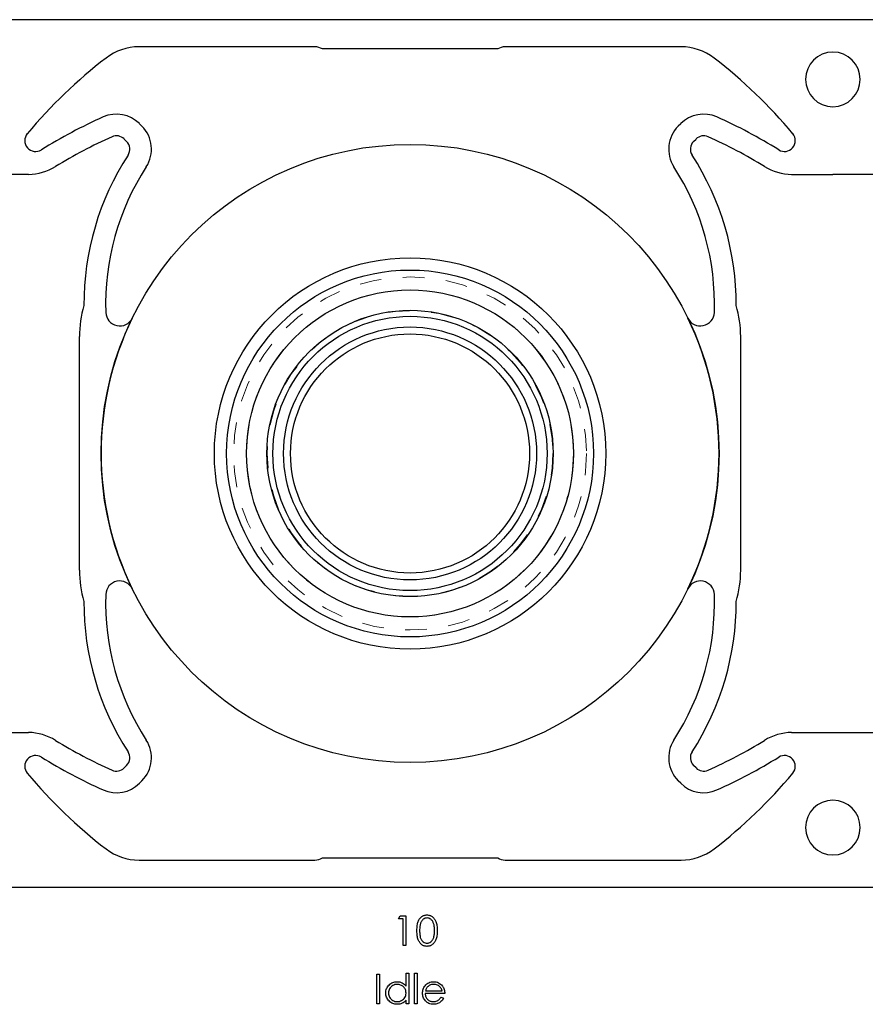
# Model space of a CAD drawing. Header units: inches. Extents: x 370 to 474, y 80 to 168.
# Tile 16 of 170: x 389.67 to 393.57, y 84.71 to 89.25. Entities that reach past the tile are written whole.
import ezdxf

# ---------------------------------------------------------------- set-up
doc = ezdxf.new("R2010")
doc.units = ezdxf.units.IN
doc.header["$LTSCALE"] = 0.5
doc.header["$MEASUREMENT"] = 0
doc.linetypes.add('HIDDEN', pattern=[0.225, 0.15, -0.075])
doc.layers.add('APP-M-S', color=30, linetype='Continuous')

msp = doc.modelspace()

# ---------------------------------------------------------------- linework, layer by layer
at = {"color": 7, "linetype": 'Continuous'}
for p, q in [((391.4161, 85.1017), (391.4242, 85.1158)), ((391.4373, 85.1017), (391.4161, 85.1017)), ((391.4161, 85.1017), (391.4161, 85.1017)), ((391.4242, 85.1158), (391.4497, 85.1158)), ((391.4373, 84.978), (391.4373, 85.1017)), ((391.4373, 85.1017), (391.4373, 85.1017)), ((391.4497, 85.1158), (391.4497, 85.1158)), ((391.4497, 85.1158), (391.4497, 84.978)), ((391.5032, 85.0761), (391.5042, 85.0808)), ((391.5042, 85.0808), (391.5054, 85.0851)), ((391.5054, 85.0851), (391.5068, 85.0891)), ((391.5068, 85.0891), (391.5083, 85.0927)), ((391.5083, 85.0927), (391.51, 85.0961)), ((391.51, 85.0961), (391.5118, 85.0992)), ((391.5118, 85.0992), (391.5138, 85.1022)), ((391.5138, 85.1022), (391.5159, 85.1049)), ((391.5166, 85.0784), (391.5157, 85.0749)), ((391.5159, 85.1049), (391.5182, 85.1074)), ((391.5175, 85.0815), (391.5166, 85.0784)), ((391.5187, 85.0843), (391.5175, 85.0815)), ((391.5182, 85.1074), (391.5206, 85.1096)), ((391.5199, 85.087), (391.5187, 85.0843)), ((391.5213, 85.0895), (391.5199, 85.087)), ((391.5206, 85.1096), (391.5232, 85.1116)), ((391.5228, 85.0918), (391.5213, 85.0895)), ((391.5244, 85.0939), (391.5228, 85.0918)), ((391.5232, 85.1116), (391.5259, 85.1134)), ((391.5261, 85.0958), (391.5244, 85.0939)), ((391.5259, 85.1134), (391.5287, 85.115)), ((391.528, 85.0976), (391.5261, 85.0958)), ((391.53, 85.0992), (391.528, 85.0976)), ((391.5287, 85.115), (391.5315, 85.1163)), ((391.5341, 85.1018), (391.53, 85.0992)), ((391.5315, 85.1163), (391.5345, 85.1174)), ((391.5384, 85.1037), (391.5341, 85.1018)), ((391.5345, 85.1174), (391.5375, 85.1183)), ((391.5375, 85.1183), (391.5406, 85.1189)), ((391.5429, 85.1048), (391.5384, 85.1037)), ((391.5406, 85.1189), (391.5437, 85.1192)), ((391.5474, 85.1052), (391.5429, 85.1048)), ((391.5437, 85.1192), (391.547, 85.1193)), ((391.547, 85.1193), (391.547, 85.1193)), ((391.547, 85.1193), (391.5503, 85.1192)), ((391.5519, 85.1048), (391.5474, 85.1052)), ((391.5474, 85.1052), (391.5474, 85.1052)), ((391.5503, 85.1192), (391.5535, 85.1189)), ((391.5563, 85.1037), (391.5519, 85.1048)), ((391.5535, 85.1189), (391.5566, 85.1183)), ((391.5606, 85.1018), (391.5563, 85.1037)), ((391.5566, 85.1183), (391.5597, 85.1174)), ((391.5597, 85.1174), (391.5627, 85.1163)), ((391.5647, 85.0992), (391.5606, 85.1018)), ((391.5627, 85.1163), (391.5656, 85.115)), ((391.5667, 85.0976), (391.5647, 85.0992)), ((391.5656, 85.115), (391.5684, 85.1134)), ((391.5686, 85.0958), (391.5667, 85.0976)), ((391.5684, 85.1134), (391.5712, 85.1116)), ((391.5704, 85.0937), (391.5686, 85.0958)), ((391.572, 85.0915), (391.5704, 85.0937)), ((391.5712, 85.1116), (391.5738, 85.1096)), ((391.5736, 85.089), (391.572, 85.0915)), ((391.575, 85.0863), (391.5736, 85.089)), ((391.5738, 85.1096), (391.5763, 85.1072)), ((391.5763, 85.0834), (391.575, 85.0863)), ((391.5763, 85.1072), (391.5786, 85.1047)), ((391.5776, 85.0802), (391.5763, 85.0834)), ((391.5786, 85.0769), (391.5776, 85.0802)), ((391.5786, 85.1047), (391.5808, 85.1019)), ((391.5796, 85.0733), (391.5786, 85.0769)), ((391.5808, 85.1019), (391.5829, 85.0989)), ((391.5829, 85.0989), (391.5848, 85.0957)), ((391.5848, 85.0957), (391.5866, 85.0921)), ((391.5866, 85.0921), (391.5883, 85.0884)), ((391.5883, 85.0884), (391.5897, 85.0844)), ((391.5897, 85.0844), (391.591, 85.08)), ((391.591, 85.08), (391.5921, 85.0753)), ((391.5009, 85.0468), (391.501, 85.0535)), ((391.501, 85.0403), (391.5009, 85.0468)), ((391.501, 85.0535), (391.5013, 85.0597)), ((391.5013, 85.0341), (391.501, 85.0403)), ((391.5013, 85.0597), (391.5018, 85.0656)), ((391.5018, 85.0282), (391.5013, 85.0341)), ((391.5018, 85.0656), (391.5024, 85.0711)), ((391.5024, 85.0711), (391.5032, 85.0761)), ((391.5134, 85.0525), (391.5133, 85.0469)), ((391.5133, 85.0469), (391.5134, 85.0414)), ((391.5136, 85.0577), (391.5134, 85.0525)), ((391.5134, 85.0414), (391.5136, 85.0362)), ((391.5139, 85.0625), (391.5136, 85.0577)), ((391.5136, 85.0362), (391.5139, 85.0313)), ((391.5144, 85.067), (391.5139, 85.0625)), ((391.5139, 85.0313), (391.5143, 85.0269)), ((391.515, 85.0712), (391.5144, 85.067)), ((391.5157, 85.0749), (391.515, 85.0712)), ((391.5804, 85.0695), (391.5796, 85.0733)), ((391.581, 85.0654), (391.5804, 85.0695)), ((391.5809, 85.0281), (391.5814, 85.0325)), ((391.5815, 85.0611), (391.581, 85.0654)), ((391.5814, 85.0325), (391.5819, 85.0371)), ((391.5819, 85.0566), (391.5815, 85.0611)), ((391.5821, 85.0519), (391.5819, 85.0566)), ((391.5819, 85.0371), (391.5821, 85.0419)), ((391.5822, 85.0469), (391.5821, 85.0519)), ((391.5821, 85.0419), (391.5822, 85.0469)), ((391.5822, 85.0469), (391.5822, 85.0469)), ((391.5921, 85.0753), (391.593, 85.0703)), ((391.593, 85.0703), (391.5937, 85.0649)), ((391.5937, 85.0649), (391.5942, 85.0592)), ((391.5942, 85.0345), (391.5937, 85.0289)), ((391.5942, 85.0592), (391.5944, 85.0532)), ((391.5944, 85.0405), (391.5942, 85.0345)), ((391.5944, 85.0532), (391.5946, 85.0468)), ((391.5946, 85.0468), (391.5944, 85.0405)), ((391.5946, 85.0468), (391.5946, 85.0468)), ((391.5024, 85.0228), (391.5018, 85.0282)), ((391.5032, 85.0177), (391.5024, 85.0228)), ((391.5042, 85.013), (391.5032, 85.0177)), ((391.5055, 85.0086), (391.5042, 85.013)), ((391.5068, 85.0047), (391.5055, 85.0086)), ((391.5084, 85.0011), (391.5068, 85.0047)), ((391.5101, 84.9976), (391.5084, 85.0011)), ((391.5119, 84.9945), (391.5101, 84.9976)), ((391.5139, 84.9915), (391.5119, 84.9945)), ((391.5161, 84.9888), (391.5139, 84.9915)), ((391.5143, 85.0269), (391.515, 85.0227)), ((391.515, 85.0227), (391.5157, 85.0189)), ((391.5157, 85.0189), (391.5165, 85.0155)), ((391.5183, 84.9863), (391.5161, 84.9888)), ((391.5165, 85.0155), (391.5175, 85.0124)), ((391.5175, 85.0124), (391.5187, 85.0095)), ((391.5207, 84.9841), (391.5183, 84.9863)), ((391.5187, 85.0095), (391.5199, 85.0069)), ((391.5199, 85.0069), (391.5212, 85.0044)), ((391.5212, 85.0044), (391.5227, 85.0021)), ((391.5227, 85.0021), (391.5244, 85)), ((391.5244, 85), (391.5261, 84.998)), ((391.5261, 84.998), (391.528, 84.9963)), ((391.528, 84.9963), (391.53, 84.9947)), ((391.53, 84.9947), (391.5342, 84.992)), ((391.5342, 84.992), (391.5385, 84.9901)), ((391.5385, 84.9901), (391.5429, 84.989)), ((391.5429, 84.989), (391.5474, 84.9886)), ((391.5474, 84.9886), (391.552, 84.989)), ((391.5474, 84.9886), (391.5474, 84.9886)), ((391.552, 84.989), (391.5564, 84.9901)), ((391.5564, 84.9901), (391.5606, 84.9919)), ((391.5606, 84.9919), (391.5647, 84.9945)), ((391.5647, 84.9945), (391.5667, 84.9961)), ((391.5667, 84.9961), (391.5685, 84.9978)), ((391.5685, 84.9978), (391.5702, 84.9998)), ((391.5702, 84.9998), (391.5718, 85.0019)), ((391.5718, 85.0019), (391.5733, 85.0042)), ((391.5733, 85.0042), (391.5747, 85.0067)), ((391.5764, 84.9867), (391.5739, 84.9844)), ((391.5747, 85.0067), (391.5759, 85.0094)), ((391.5759, 85.0094), (391.577, 85.0123)), ((391.5788, 84.9892), (391.5764, 84.9867)), ((391.577, 85.0123), (391.5782, 85.016)), ((391.577, 85.0123), (391.577, 85.0123)), ((391.5782, 85.016), (391.5793, 85.0198)), ((391.581, 84.992), (391.5788, 84.9892)), ((391.5793, 85.0198), (391.5802, 85.0239)), ((391.5802, 85.0239), (391.5809, 85.0281)), ((391.583, 84.995), (391.581, 84.992)), ((391.585, 84.9983), (391.583, 84.995)), ((391.5867, 85.0018), (391.585, 84.9983)), ((391.5883, 85.0055), (391.5867, 85.0018)), ((391.5898, 85.0095), (391.5883, 85.0055)), ((391.5911, 85.0139), (391.5898, 85.0095)), ((391.5921, 85.0185), (391.5911, 85.0139)), ((391.593, 85.0235), (391.5921, 85.0185)), ((391.5937, 85.0289), (391.593, 85.0235)), ((391.4497, 84.978), (391.4373, 84.978)), ((391.4373, 84.978), (391.4373, 84.978)), ((391.4497, 84.978), (391.4497, 84.978)), ((391.5233, 84.9821), (391.5207, 84.9841)), ((391.526, 84.9803), (391.5233, 84.9821)), ((391.5288, 84.9788), (391.526, 84.9803)), ((391.5316, 84.9774), (391.5288, 84.9788)), ((391.5345, 84.9764), (391.5316, 84.9774)), ((391.5375, 84.9756), (391.5345, 84.9764)), ((391.5406, 84.9749), (391.5375, 84.9756)), ((391.5437, 84.9746), (391.5406, 84.9749)), ((391.547, 84.9745), (391.5437, 84.9746)), ((391.5503, 84.9746), (391.547, 84.9745)), ((391.547, 84.9745), (391.547, 84.9745)), ((391.5535, 84.975), (391.5503, 84.9746)), ((391.5567, 84.9756), (391.5535, 84.975)), ((391.5597, 84.9764), (391.5567, 84.9756)), ((391.5627, 84.9775), (391.5597, 84.9764)), ((391.5656, 84.9789), (391.5627, 84.9775)), ((391.5685, 84.9805), (391.5656, 84.9789)), ((391.5712, 84.9823), (391.5685, 84.9805)), ((391.5739, 84.9844), (391.5712, 84.9823)), ((391.4506, 84.7902), (391.4506, 84.8503)), ((391.4506, 84.8503), (391.4506, 84.8503)), ((391.4506, 84.8503), (391.4629, 84.8503)), ((391.463, 84.8503), (391.4629, 84.709)), ((391.4894, 84.709), (391.4894, 84.8503)), ((391.4895, 84.8503), (391.5018, 84.8503)), ((391.5018, 84.8503), (391.5018, 84.8503)), ((391.5018, 84.8503), (391.5018, 84.709)), ((391.3163, 84.8468), (391.3287, 84.8468)), ((391.3163, 84.709), (391.3163, 84.8468)), ((391.3287, 84.8468), (391.3287, 84.8468)), ((391.3287, 84.8468), (391.3287, 84.709)), ((391.3806, 84.8029), (391.385, 84.8055)), ((391.385, 84.8055), (391.3896, 84.8076)), ((391.3896, 84.8076), (391.3944, 84.8093)), ((391.3944, 84.8093), (391.3993, 84.8105)), ((391.3993, 84.8105), (391.4045, 84.8112)), ((391.4045, 84.8112), (391.4098, 84.8114)), ((391.4098, 84.8114), (391.4098, 84.8114)), ((391.4098, 84.8114), (391.416, 84.8111)), ((391.416, 84.8111), (391.4218, 84.8101)), ((391.4218, 84.8101), (391.4274, 84.8084)), ((391.4274, 84.8084), (391.4326, 84.8061)), ((391.4326, 84.8061), (391.4376, 84.8031)), ((391.5461, 84.8009), (391.5506, 84.8041)), ((391.5506, 84.8041), (391.5553, 84.8067)), ((391.5553, 84.8067), (391.5604, 84.8088)), ((391.5604, 84.8088), (391.5658, 84.8103)), ((391.5658, 84.8103), (391.5715, 84.8111)), ((391.5715, 84.8111), (391.5775, 84.8114)), ((391.5775, 84.8114), (391.5775, 84.8114)), ((391.5775, 84.8114), (391.5837, 84.8111)), ((391.5837, 84.8111), (391.5896, 84.8102)), ((391.5896, 84.8102), (391.5951, 84.8087)), ((391.5951, 84.8087), (391.6003, 84.8065)), ((391.6003, 84.8065), (391.6052, 84.8037)), ((391.357, 84.7596), (391.3572, 84.7648)), ((391.3572, 84.7542), (391.357, 84.7596)), ((391.357, 84.7596), (391.357, 84.7596)), ((391.3572, 84.7648), (391.3579, 84.7699)), ((391.3579, 84.7699), (391.3591, 84.7748)), ((391.3591, 84.7748), (391.3608, 84.7795)), ((391.3608, 84.7795), (391.363, 84.7839)), ((391.363, 84.7839), (391.3657, 84.7882)), ((391.3657, 84.7882), (391.3688, 84.7923)), ((391.3688, 84.7923), (391.3725, 84.7962)), ((391.3696, 84.7646), (391.3693, 84.7595)), ((391.3693, 84.7595), (391.3693, 84.7595)), ((391.3693, 84.7595), (391.3697, 84.7543)), ((391.3707, 84.7697), (391.3696, 84.7646)), ((391.3724, 84.7746), (391.3707, 84.7697)), ((391.3748, 84.7793), (391.3724, 84.7746)), ((391.3725, 84.7962), (391.3764, 84.7998)), ((391.3778, 84.7838), (391.3748, 84.7793)), ((391.3764, 84.7998), (391.3806, 84.8029)), ((391.3813, 84.7876), (391.3778, 84.7838)), ((391.3852, 84.791), (391.3813, 84.7876)), ((391.3897, 84.7939), (391.3852, 84.791)), ((391.3944, 84.7961), (391.3897, 84.7939)), ((391.3994, 84.7978), (391.3944, 84.7961)), ((391.4046, 84.7987), (391.3994, 84.7978)), ((391.41, 84.7991), (391.4046, 84.7987)), ((391.4142, 84.7989), (391.41, 84.7991)), ((391.4182, 84.7984), (391.4142, 84.7989)), ((391.4221, 84.7975), (391.4182, 84.7984)), ((391.4258, 84.7962), (391.4221, 84.7975)), ((391.4293, 84.7946), (391.4258, 84.7962)), ((391.4327, 84.7926), (391.4293, 84.7946)), ((391.4358, 84.7903), (391.4327, 84.7926)), ((391.4388, 84.7876), (391.4358, 84.7903)), ((391.4376, 84.8031), (391.4422, 84.7995)), ((391.4416, 84.7847), (391.4388, 84.7876)), ((391.444, 84.7815), (391.4416, 84.7847)), ((391.4422, 84.7995), (391.4466, 84.7952)), ((391.446, 84.7782), (391.444, 84.7815)), ((391.4477, 84.7748), (391.446, 84.7782)), ((391.4466, 84.7952), (391.4506, 84.7902)), ((391.4489, 84.7711), (391.4477, 84.7748)), ((391.4498, 84.7673), (391.4489, 84.7711)), ((391.4504, 84.7633), (391.4498, 84.7673)), ((391.4503, 84.7536), (391.4506, 84.7591)), ((391.4506, 84.7591), (391.4504, 84.7633)), ((391.4506, 84.7902), (391.4506, 84.7902)), ((391.4506, 84.7591), (391.4506, 84.7591)), ((391.5265, 84.7591), (391.5267, 84.7637)), ((391.5268, 84.7541), (391.5265, 84.7591)), ((391.5265, 84.7591), (391.5265, 84.7591)), ((391.5267, 84.7637), (391.5273, 84.7682)), ((391.5273, 84.7682), (391.5282, 84.7726)), ((391.5282, 84.7726), (391.5294, 84.7769)), ((391.5294, 84.7769), (391.5311, 84.781)), ((391.5311, 84.781), (391.5331, 84.785)), ((391.5331, 84.785), (391.5354, 84.7889)), ((391.5354, 84.7889), (391.5381, 84.7927)), ((391.5381, 84.7927), (391.542, 84.7971)), ((391.5381, 84.7927), (391.5381, 84.7927)), ((391.5413, 84.7724), (391.5402, 84.769)), ((391.5402, 84.769), (391.5402, 84.769)), ((391.5402, 84.769), (391.6166, 84.769)), ((391.5425, 84.7755), (391.5413, 84.7724)), ((391.542, 84.7971), (391.5461, 84.8009)), ((391.5438, 84.7784), (391.5425, 84.7755)), ((391.5452, 84.7811), (391.5438, 84.7784)), ((391.5468, 84.7835), (391.5452, 84.7811)), ((391.5485, 84.7858), (391.5468, 84.7835)), ((391.5503, 84.7878), (391.5485, 84.7858)), ((391.5522, 84.7896), (391.5503, 84.7878)), ((391.555, 84.7918), (391.5522, 84.7896)), ((391.5522, 84.7896), (391.5522, 84.7896)), ((391.5579, 84.7938), (391.555, 84.7918)), ((391.5609, 84.7954), (391.5579, 84.7938)), ((391.5641, 84.7967), (391.5609, 84.7954)), ((391.5674, 84.7978), (391.5641, 84.7967)), ((391.5708, 84.7985), (391.5674, 84.7978)), ((391.5744, 84.7989), (391.5708, 84.7985)), ((391.5781, 84.7991), (391.5744, 84.7989)), ((391.5827, 84.7989), (391.5781, 84.7991)), ((391.5781, 84.7991), (391.5781, 84.7991)), ((391.5871, 84.7981), (391.5827, 84.7989)), ((391.5914, 84.797), (391.5871, 84.7981)), ((391.5956, 84.7953), (391.5914, 84.797)), ((391.5996, 84.7933), (391.5956, 84.7953)), ((391.6031, 84.791), (391.5996, 84.7933)), ((391.6062, 84.7884), (391.6031, 84.791)), ((391.6052, 84.8037), (391.6098, 84.8003)), ((391.6089, 84.7854), (391.6062, 84.7884)), ((391.6113, 84.7821), (391.6089, 84.7854)), ((391.6098, 84.8003), (391.6141, 84.7963)), ((391.6134, 84.7783), (391.6113, 84.7821)), ((391.6152, 84.7739), (391.6134, 84.7783)), ((391.6141, 84.7963), (391.6181, 84.7916)), ((391.6166, 84.769), (391.6152, 84.7739)), ((391.6181, 84.7916), (391.6181, 84.7916)), ((391.6181, 84.7916), (391.6206, 84.788)), ((391.6206, 84.788), (391.6228, 84.7842)), ((391.6228, 84.7842), (391.6246, 84.7801)), ((391.6246, 84.7801), (391.6262, 84.7759)), ((391.6262, 84.7759), (391.6274, 84.7714)), ((391.6274, 84.7714), (391.6283, 84.7667)), ((391.6283, 84.7667), (391.6288, 84.7618)), ((391.6288, 84.7618), (391.629, 84.7567)), ((391.3579, 84.7491), (391.3572, 84.7542)), ((391.3591, 84.7441), (391.3579, 84.7491)), ((391.3608, 84.7394), (391.3591, 84.7441)), ((391.363, 84.7348), (391.3608, 84.7394)), ((391.3656, 84.7305), (391.363, 84.7348)), ((391.3687, 84.7264), (391.3656, 84.7305)), ((391.3723, 84.7225), (391.3687, 84.7264)), ((391.3697, 84.7543), (391.3707, 84.7493)), ((391.3707, 84.7493), (391.3724, 84.7444)), ((391.3763, 84.7189), (391.3723, 84.7225)), ((391.3724, 84.7444), (391.3749, 84.7396)), ((391.3749, 84.7396), (391.3779, 84.7351)), ((391.3804, 84.7158), (391.3763, 84.7189)), ((391.3779, 84.7351), (391.3814, 84.7312)), ((391.3848, 84.7132), (391.3804, 84.7158)), ((391.3814, 84.7312), (391.3854, 84.7277)), ((391.3893, 84.711), (391.3848, 84.7132)), ((391.3854, 84.7277), (391.3898, 84.7249)), ((391.3898, 84.7249), (391.3946, 84.7225)), ((391.3946, 84.7225), (391.3995, 84.7209)), ((391.3995, 84.7209), (391.4046, 84.7199)), ((391.4046, 84.7199), (391.4099, 84.7196)), ((391.4099, 84.7196), (391.4152, 84.7199)), ((391.4099, 84.7196), (391.4099, 84.7196)), ((391.4152, 84.7199), (391.4205, 84.7209)), ((391.4205, 84.7209), (391.4255, 84.7225)), ((391.4255, 84.7225), (391.4304, 84.7248)), ((391.4304, 84.7248), (391.435, 84.7276)), ((391.437, 84.7145), (391.432, 84.7118)), ((391.435, 84.7276), (391.439, 84.731)), ((391.4418, 84.7178), (391.437, 84.7145)), ((391.439, 84.731), (391.4424, 84.7347)), ((391.4463, 84.7218), (391.4418, 84.7178)), ((391.4424, 84.7347), (391.4453, 84.739)), ((391.4453, 84.739), (391.4476, 84.7436)), ((391.4506, 84.7264), (391.4463, 84.7218)), ((391.4476, 84.7436), (391.4493, 84.7485)), ((391.4493, 84.7485), (391.4503, 84.7536)), ((391.4506, 84.709), (391.4506, 84.7264)), ((391.4506, 84.7264), (391.4506, 84.7264)), ((391.5274, 84.7493), (391.5268, 84.7541)), ((391.5284, 84.7446), (391.5274, 84.7493)), ((391.5299, 84.7401), (391.5284, 84.7446)), ((391.5318, 84.7356), (391.5299, 84.7401)), ((391.5341, 84.7313), (391.5318, 84.7356)), ((391.5368, 84.7271), (391.5341, 84.7313)), ((391.54, 84.7231), (391.5368, 84.7271)), ((391.629, 84.7567), (391.5389, 84.7567)), ((391.5389, 84.7567), (391.5389, 84.7567)), ((391.5389, 84.7567), (391.5392, 84.7527)), ((391.5392, 84.7527), (391.5397, 84.7489)), ((391.5397, 84.7489), (391.5406, 84.7453)), ((391.5435, 84.7194), (391.54, 84.7231)), ((391.5406, 84.7453), (391.5418, 84.7419)), ((391.5418, 84.7419), (391.5433, 84.7386)), ((391.5433, 84.7386), (391.5451, 84.7356)), ((391.5473, 84.7162), (391.5435, 84.7194)), ((391.5451, 84.7356), (391.5473, 84.7327)), ((391.5473, 84.7327), (391.5497, 84.73)), ((391.5515, 84.7134), (391.5473, 84.7162)), ((391.5497, 84.73), (391.5524, 84.7276)), ((391.556, 84.7112), (391.5515, 84.7134)), ((391.5524, 84.7276), (391.5553, 84.7254)), ((391.5553, 84.7254), (391.5583, 84.7236)), ((391.5583, 84.7236), (391.5615, 84.7222)), ((391.5615, 84.7222), (391.5648, 84.721)), ((391.5648, 84.721), (391.5683, 84.7202)), ((391.5683, 84.7202), (391.5719, 84.7197)), ((391.5719, 84.7197), (391.5757, 84.7196)), ((391.5757, 84.7196), (391.5794, 84.7197)), ((391.5757, 84.7196), (391.5757, 84.7196)), ((391.5794, 84.7197), (391.583, 84.7202)), ((391.583, 84.7202), (391.5866, 84.7209)), ((391.5866, 84.7209), (391.5901, 84.7219)), ((391.5901, 84.7219), (391.5935, 84.7232)), ((391.5935, 84.7232), (391.5966, 84.7247)), ((391.5966, 84.7247), (391.5994, 84.7263)), ((391.5994, 84.7263), (391.602, 84.7282)), ((391.6045, 84.7141), (391.6005, 84.712)), ((391.602, 84.7282), (391.6046, 84.7304)), ((391.6082, 84.7166), (391.6045, 84.7141)), ((391.6046, 84.7304), (391.6072, 84.7333)), ((391.6072, 84.7333), (391.6099, 84.7367)), ((391.6117, 84.7194), (391.6082, 84.7166)), ((391.6099, 84.7367), (391.6127, 84.7408)), ((391.615, 84.7226), (391.6117, 84.7194)), ((391.6127, 84.7408), (391.6237, 84.735)), ((391.6181, 84.7263), (391.615, 84.7226)), ((391.621, 84.7304), (391.6181, 84.7263)), ((391.6237, 84.735), (391.621, 84.7304)), ((391.6237, 84.735), (391.6237, 84.735)), ((391.629, 84.7567), (391.629, 84.7567)), ((391.3287, 84.709), (391.3163, 84.709)), ((391.3163, 84.709), (391.3163, 84.709)), ((391.3287, 84.709), (391.3287, 84.709)), ((391.394, 84.7094), (391.3893, 84.711)), ((391.399, 84.7082), (391.394, 84.7094)), ((391.4041, 84.7075), (391.399, 84.7082)), ((391.4095, 84.7072), (391.4041, 84.7075)), ((391.4154, 84.7075), (391.4095, 84.7072)), ((391.4095, 84.7072), (391.4095, 84.7072)), ((391.4212, 84.7084), (391.4154, 84.7075)), ((391.4267, 84.7098), (391.4212, 84.7084)), ((391.432, 84.7118), (391.4267, 84.7098)), ((391.4629, 84.709), (391.4506, 84.709)), ((391.4506, 84.709), (391.4506, 84.709)), ((391.4629, 84.709), (391.4629, 84.709)), ((391.5018, 84.709), (391.4894, 84.709)), ((391.4894, 84.709), (391.4894, 84.709)), ((391.5018, 84.709), (391.5018, 84.709)), ((391.5608, 84.7094), (391.556, 84.7112)), ((391.5659, 84.7082), (391.5608, 84.7094)), ((391.5714, 84.7075), (391.5659, 84.7082)), ((391.5772, 84.7072), (391.5714, 84.7075)), ((391.5824, 84.7074), (391.5772, 84.7072)), ((391.5772, 84.7072), (391.5772, 84.7072)), ((391.5874, 84.708), (391.5824, 84.7074)), ((391.592, 84.709), (391.5874, 84.708)), ((391.5964, 84.7103), (391.592, 84.709)), ((391.6005, 84.712), (391.5964, 84.7103))]:
    msp.add_line(p, q, dxfattribs=at)
at = {"layer": 'APP-M-S', "linetype": 'Continuous', "lineweight": 25}
for p, q in [((393.4191, 89.247), (389.5191, 89.247)), ((397.3191, 89.247), (393.4191, 89.247)), ((391.0304, 89.122), (390.2194, 89.122)), ((392.7189, 89.122), (391.9078, 89.122)), ((391.8736, 89.112), (391.0647, 89.112)), ((390.221, 88.7676), (390.2326, 88.7561)), ((392.7172, 88.7676), (392.7057, 88.7561)), ((390.1619, 88.6854), (390.1503, 88.6969)), ((392.7764, 88.6854), (392.7879, 88.6969)), ((389.7093, 88.5332), (389.5191, 88.5332)), ((393.229, 88.5332), (393.4191, 88.5332)), ((393.6093, 88.5332), (393.4191, 88.5332)), ((389.9441, 86.7085), (389.9441, 87.7856)), ((392.9941, 86.7085), (392.9941, 87.7856)), ((389.5191, 85.9608), (389.7093, 85.9608)), ((393.229, 85.9608), (393.4191, 85.9608)), ((393.4191, 85.9608), (393.6093, 85.9608)), ((390.1503, 85.7972), (390.1619, 85.8087)), ((392.7879, 85.7972), (392.7764, 85.8087)), ((390.221, 85.7264), (390.2326, 85.738)), ((392.7172, 85.7264), (392.7057, 85.738)), ((390.2194, 85.372), (391.0304, 85.372)), ((391.0647, 85.382), (391.8736, 85.382)), ((391.9078, 85.372), (392.7189, 85.372)), ((389.5191, 85.247), (393.4191, 85.247)), ((393.4191, 85.247), (397.3191, 85.247))]:
    msp.add_line(p, q, dxfattribs=at)
for radius in [1.425, 0.9024, 0.8458, 0.7538, 0.6601, 0.6323, 0.5832, 0.5512]:
    msp.add_circle((391.4691, 87.247), radius, dxfattribs=at)
at = {"layer": 'APP-M-S', "linetype": 'HIDDEN', "lineweight": 18}
for radius in [0.8138, 0.7538, 0.6601, 0.6585]:
    msp.add_circle((391.4691, 87.247), radius, dxfattribs=at)
at = {"layer": 'APP-M-S', "linetype": 'Continuous', "lineweight": 25}
for centre, radius, start, end in [((390.2194, 88.872), 0.25, 90, 127.5631), ((391.0304, 89.0584), 0.0637, 57.4552, 90), ((391.9078, 89.0584), 0.0637, 90, 122.5448), ((392.7189, 88.872), 0.25, 52.4369, 90), ((393.4191, 88.972), 0.126, 90, 270), ((393.4191, 88.972), 0.126, 270, 90), ((391.4691, 87.247), 2.3, 127.5631, 140.1263), ((391.4691, 87.247), 2.3, 39.8737, 52.4369), ((390.115, 88.6616), 0.15, 45, 114.1481), ((392.8233, 88.6616), 0.15, 65.8519, 135), ((391.0383, 86.6021), 2.407, 114.1481, 121.8335), ((390.1265, 88.65), 0.15, 327.0622, 45), ((392.8118, 88.65), 0.15, 135, 212.9378), ((391.9, 86.6021), 2.407, 58.1665, 65.8519), ((389.7423, 88.6895), 0.05, 140.1263, 301.8335), ((390.115, 88.6616), 0.05, 45, 114.1481), ((392.8233, 88.6616), 0.05, 65.8519, 135), ((393.1959, 88.6895), 0.05, 238.1665, 39.8737), ((391.0383, 86.6021), 2.307, 114.1481, 121.4613), ((390.1265, 88.65), 0.05, 327.0622, 45), ((392.8118, 88.65), 0.05, 135, 212.9378), ((391.9, 86.6021), 2.307, 58.5387, 65.8519), ((391.2304, 87.9349), 1.2653, 147.0622, 180.2719), ((391.7079, 87.9349), 1.2653, 359.7281, 32.9378), ((389.7037, 88.7832), 0.25, 271.2686, 301.4613), ((391.2304, 87.9349), 1.1653, 147.0622, 181.8432), ((391.7079, 87.9349), 1.1653, 358.1568, 32.9378), ((393.2345, 88.7832), 0.25, 238.5387, 268.7314), ((390.4441, 87.7856), 0.5, 163.3453, 180), ((390.1301, 87.8995), 0.0645, 181.8432, 334.0226), ((392.8081, 87.8995), 0.0645, 205.9774, 358.1568), ((392.4941, 87.7856), 0.5, 360, 16.6547), ((391.4691, 87.247), 1.425, 154.0226, 205.9774), ((391.4691, 87.247), 1.425, 334.0226, 25.9774), ((390.4441, 86.7085), 0.5, 180, 196.6547), ((392.4941, 86.7085), 0.5, 343.3453, 360), ((390.1301, 86.5946), 0.0645, 25.9774, 178.1568), ((392.8081, 86.5946), 0.0645, 1.8432, 154.0226), ((391.2304, 86.5592), 1.1653, 178.1568, 212.9378), ((391.7079, 86.5592), 1.1653, 327.0622, 1.8432), ((391.2304, 86.5592), 1.2653, 179.7281, 212.9378), ((391.7079, 86.5592), 1.2653, 327.0622, 0.2719), ((389.7037, 85.7109), 0.25, 58.5387, 88.7314), ((393.2345, 85.7109), 0.25, 91.2686, 121.4613), ((391.0383, 87.892), 2.307, 238.5387, 245.8519), ((390.1265, 85.8441), 0.15, 315, 32.9378), ((392.8118, 85.8441), 0.15, 147.0622, 225), ((391.9, 87.892), 2.307, 294.1481, 301.4613), ((389.7423, 85.8046), 0.05, 58.1665, 219.8737), ((390.1265, 85.8441), 0.05, 315, 32.9378), ((392.8118, 85.8441), 0.05, 147.0622, 225), ((393.1959, 85.8046), 0.05, 320.1263, 121.8335), ((391.0383, 87.892), 2.407, 238.1665, 245.8519), ((391.9, 87.892), 2.407, 294.1481, 301.8335), ((391.4691, 87.247), 2.3, 219.8737, 232.4369), ((390.115, 85.8325), 0.05, 245.8519, 315), ((392.8233, 85.8325), 0.05, 225, 294.1481), ((391.4691, 87.247), 2.3, 307.5631, 320.1263), ((390.115, 85.8325), 0.15, 245.8519, 315), ((392.8233, 85.8325), 0.15, 225, 294.1481), ((393.4191, 85.522), 0.126, 90, 270), ((393.4191, 85.522), 0.126, 270, 90), ((390.2194, 85.622), 0.25, 232.4369, 270), ((392.7189, 85.622), 0.25, 270, 307.5631), ((391.0304, 85.4357), 0.0637, 270, 302.5448), ((391.9078, 85.4357), 0.0637, 237.4552, 270)]:
    msp.add_arc(centre, radius, start, end, dxfattribs=at)

doc.saveas('drawing.dxf')
